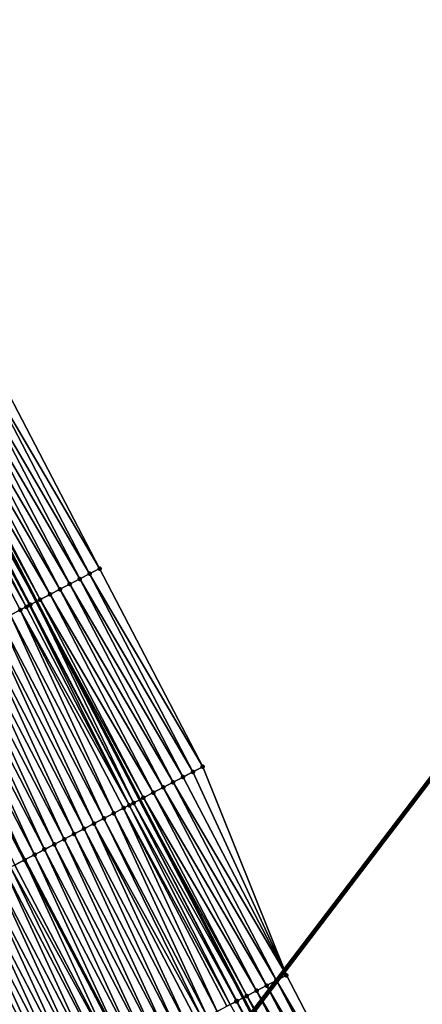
# Model space of a CAD drawing. Header units: feet. Extents: x 2007189 to 2022806, y 818621 to 837694.
# Tile 152 of 256: x 2012457 to 2012493, y 824795 to 824883. Entities that reach past the tile are written whole.
import ezdxf

# ---------------------------------------------------------------- set-up
doc = ezdxf.new("R2010")
doc.units = ezdxf.units.FT
doc.header["$MEASUREMENT"] = 0
for name, color, linetype, lineweight in [('EP_Travel Lane', 172, 'Continuous', 53), ('Notes', 102, 'Continuous', 100), ('Road Shots', 141, 'Continuous', 100), ('Road X-Section', 40, 'Continuous', 13), ('STRIPING', 60, 'Continuous', 53)]:
    doc.layers.add(name, color=color, linetype=linetype, lineweight=lineweight)
doc.layers.add('I-77-MM17-21_SB-Surface-Border', color=7, linetype='Continuous')
doc.layers.add('I-77-MM17-21_SB-Surface-TIN', color=7, linetype='Continuous')

msp = doc.modelspace()

# ---------------------------------------------------------------- linework, layer by layer
at = {"layer": 'EP_Travel Lane'}
msp.add_polyline3d([(2012375.431, 824990.43, 321.712), (2012384.67, 824972.693, 321.477), (2012393.908, 824954.956, 321.275), (2012403.147, 824937.219, 321.029), (2012412.385, 824919.483, 320.744), (2012421.623, 824901.747, 320.456), (2012430.861, 824884.011, 320.157), (2012440.104, 824866.289, 319.859), (2012449.356, 824848.56, 319.567), (2012458.608, 824830.831, 319.275), (2012467.86, 824813.102, 319.007), (2012477.113, 824795.373, 318.723), (2012486.365, 824777.645, 318.41)], dxfattribs=at)
at = {"layer": 'I-77-MM17-21_SB-Surface-Border', "color": 3, "linetype": 'Continuous', "lineweight": -3}
msp.add_polyline3d([(2012381.075, 824993.373, 321.481), (2012390.314, 824975.637, 321.244), (2012399.552, 824957.899, 321.058), (2012409.677, 824940.625, 320.766), (2012418.915, 824922.888, 320.479), (2012428.153, 824905.152, 320.197), (2012437.391, 824887.416, 319.892), (2012445.745, 824869.237, 319.63), (2012454.998, 824851.508, 319.338), (2012464.25, 824833.779, 319.058), (2012473.502, 824816.05, 318.786), (2012480.982, 824797.394, 318.587), (2012490.233, 824779.666, 318.267)], dxfattribs=at)
at = {"layer": 'I-77-MM17-21_SB-Surface-TIN', "color": 128, "linetype": 'Continuous', "lineweight": -3}
for points in [[(2012464.25, 824833.779, 319.058), (2012454.998, 824851.508, 319.338), (2012454.111, 824851.045, 319.382)], [(2012462.477, 824832.853, 319.145), (2012453.225, 824850.582, 319.423), (2012452.339, 824850.118, 319.465)], [(2012463.363, 824833.316, 319.104), (2012454.111, 824851.045, 319.382), (2012453.225, 824850.582, 319.423)], [(2012462.477, 824832.853, 319.145), (2012463.363, 824833.316, 319.104), (2012453.225, 824850.582, 319.423)], [(2012463.363, 824833.316, 319.104), (2012464.25, 824833.779, 319.058), (2012454.111, 824851.045, 319.382)], [(2012460.705, 824831.926, 319.222), (2012451.452, 824849.655, 319.506), (2012450.566, 824849.192, 319.543)], [(2012461.591, 824832.389, 319.186), (2012452.339, 824850.118, 319.465), (2012451.452, 824849.655, 319.506)], [(2012460.705, 824831.926, 319.222), (2012461.591, 824832.389, 319.186), (2012451.452, 824849.655, 319.506)], [(2012461.591, 824832.389, 319.186), (2012462.477, 824832.853, 319.145), (2012452.339, 824850.118, 319.465)], [(2012459.818, 824831.463, 319.248), (2012450.566, 824849.192, 319.543), (2012449.68, 824848.729, 319.565)], [(2012459.818, 824831.463, 319.248), (2012460.705, 824831.926, 319.222), (2012450.566, 824849.192, 319.543)], [(2012457.695, 824830.355, 319.277), (2012448.52, 824848.124, 319.567), (2012447.907, 824847.804, 319.557)], [(2012457.99, 824830.509, 319.278), (2012448.793, 824848.267, 319.568), (2012448.52, 824848.124, 319.567)], [(2012457.695, 824830.355, 319.277), (2012457.99, 824830.509, 319.278), (2012448.52, 824848.124, 319.567)], [(2012448.793, 824848.267, 319.568), (2012458.608, 824830.831, 319.275), (2012449.356, 824848.56, 319.567)], [(2012458.045, 824830.538, 319.278), (2012458.608, 824830.831, 319.275), (2012448.793, 824848.267, 319.568)], [(2012457.99, 824830.509, 319.278), (2012458.045, 824830.538, 319.278), (2012448.793, 824848.267, 319.568)], [(2012458.932, 824831, 319.274), (2012449.68, 824848.729, 319.565), (2012449.356, 824848.56, 319.567)], [(2012458.932, 824831, 319.274), (2012449.356, 824848.56, 319.567), (2012458.608, 824830.831, 319.275)], [(2012458.932, 824831, 319.274), (2012459.818, 824831.463, 319.248), (2012449.68, 824848.729, 319.565)], [(2012456.272, 824829.613, 319.253), (2012457.159, 824830.075, 319.268), (2012447.907, 824847.804, 319.557)], [(2012457.159, 824830.075, 319.268), (2012457.695, 824830.355, 319.277), (2012447.907, 824847.804, 319.557)], [(2012473.502, 824816.05, 318.786), (2012464.25, 824833.779, 319.058), (2012463.363, 824833.316, 319.104)], [(2012472.616, 824815.587, 318.829), (2012463.363, 824833.316, 319.104), (2012462.477, 824832.853, 319.145)], [(2012472.616, 824815.587, 318.829), (2012473.502, 824816.05, 318.786), (2012463.363, 824833.316, 319.104)], [(2012470.843, 824814.66, 318.911), (2012461.591, 824832.389, 319.186), (2012460.705, 824831.926, 319.222)], [(2012471.729, 824815.123, 318.869), (2012462.477, 824832.853, 319.145), (2012461.591, 824832.389, 319.186)], [(2012470.843, 824814.66, 318.911), (2012471.729, 824815.123, 318.869), (2012461.591, 824832.389, 319.186)], [(2012471.729, 824815.123, 318.869), (2012472.616, 824815.587, 318.829), (2012462.477, 824832.853, 319.145)], [(2012469.07, 824813.734, 318.981), (2012459.818, 824831.463, 319.248), (2012458.932, 824831, 319.274)], [(2012469.957, 824814.197, 318.948), (2012460.705, 824831.926, 319.222), (2012459.818, 824831.463, 319.248)], [(2012469.07, 824813.734, 318.981), (2012469.957, 824814.197, 318.948), (2012459.818, 824831.463, 319.248)], [(2012469.957, 824814.197, 318.948), (2012470.843, 824814.66, 318.911), (2012460.705, 824831.926, 319.222)], [(2012466.916, 824812.61, 319.009), (2012457.695, 824830.355, 319.277), (2012457.159, 824830.075, 319.268)], [(2012466.916, 824812.61, 319.009), (2012457.99, 824830.509, 319.278), (2012457.695, 824830.355, 319.277)], [(2012467.298, 824812.808, 319.011), (2012458.045, 824830.538, 319.278), (2012457.99, 824830.509, 319.278)], [(2012466.916, 824812.61, 319.009), (2012467.298, 824812.808, 319.011), (2012457.99, 824830.509, 319.278)], [(2012467.301, 824812.81, 319.011), (2012458.608, 824830.831, 319.275), (2012458.045, 824830.538, 319.278)], [(2012467.298, 824812.808, 319.011), (2012467.301, 824812.81, 319.011), (2012458.045, 824830.538, 319.278)], [(2012468.184, 824813.271, 319.005), (2012458.932, 824831, 319.274), (2012458.608, 824830.831, 319.275)], [(2012468.184, 824813.271, 319.005), (2012458.608, 824830.831, 319.275), (2012467.86, 824813.102, 319.007)], [(2012467.301, 824812.81, 319.011), (2012467.86, 824813.102, 319.007), (2012458.608, 824830.831, 319.275)], [(2012468.184, 824813.271, 319.005), (2012469.07, 824813.734, 318.981), (2012458.932, 824831, 319.274)], [(2012464.638, 824811.421, 318.962), (2012456.272, 824829.613, 319.253), (2012455.385, 824829.15, 319.234)], [(2012465.524, 824811.883, 318.981), (2012457.159, 824830.075, 319.268), (2012456.272, 824829.613, 319.253)], [(2012464.638, 824811.421, 318.962), (2012465.524, 824811.883, 318.981), (2012456.272, 824829.613, 319.253)], [(2012465.524, 824811.883, 318.981), (2012466.411, 824812.346, 319), (2012457.159, 824830.075, 319.268)], [(2012466.411, 824812.346, 319), (2012466.916, 824812.61, 319.009), (2012457.159, 824830.075, 319.268)], [(2012462.864, 824810.496, 318.927), (2012454.499, 824828.688, 319.215), (2012453.612, 824828.225, 319.2)], [(2012463.751, 824810.959, 318.944), (2012455.385, 824829.15, 319.234), (2012454.499, 824828.688, 319.215)], [(2012462.864, 824810.496, 318.927), (2012463.751, 824810.959, 318.944), (2012454.499, 824828.688, 319.215)], [(2012463.751, 824810.959, 318.944), (2012464.638, 824811.421, 318.962), (2012455.385, 824829.15, 319.234)], [(2012461.091, 824809.571, 318.891), (2012452.726, 824827.763, 319.183), (2012451.839, 824827.3, 319.167)], [(2012461.978, 824810.034, 318.91), (2012453.612, 824828.225, 319.2), (2012452.726, 824827.763, 319.183)], [(2012461.091, 824809.571, 318.891), (2012461.978, 824810.034, 318.91), (2012452.726, 824827.763, 319.183)], [(2012461.978, 824810.034, 318.91), (2012462.864, 824810.496, 318.927), (2012453.612, 824828.225, 319.2)], [(2012459.318, 824808.647, 318.855), (2012450.952, 824826.838, 319.149), (2012450.066, 824826.376, 319.135)], [(2012460.204, 824809.109, 318.872), (2012451.839, 824827.3, 319.167), (2012450.952, 824826.838, 319.149)], [(2012459.318, 824808.647, 318.855), (2012460.204, 824809.109, 318.872), (2012450.952, 824826.838, 319.149)], [(2012460.204, 824809.109, 318.872), (2012461.091, 824809.571, 318.891), (2012451.839, 824827.3, 319.167)], [(2012449.179, 824825.913, 319.121), (2012448.292, 824825.451, 319.105), (2012457.544, 824807.722, 318.822)], [(2012458.431, 824808.184, 318.839), (2012450.066, 824826.376, 319.135), (2012449.179, 824825.913, 319.121)], [(2012458.431, 824808.184, 318.839), (2012449.179, 824825.913, 319.121), (2012457.544, 824807.722, 318.822)], [(2012458.431, 824808.184, 318.839), (2012459.318, 824808.647, 318.855), (2012450.066, 824826.376, 319.135)], [(2012456.658, 824807.259, 318.804), (2012457.544, 824807.722, 318.822), (2012448.292, 824825.451, 319.105)], [(2012480.982, 824797.394, 318.587), (2012472.616, 824815.587, 318.829), (2012471.729, 824815.123, 318.869)], [(2012480.982, 824797.394, 318.587), (2012473.502, 824816.05, 318.786), (2012472.616, 824815.587, 318.829)], [(2012480.095, 824796.931, 318.623), (2012470.843, 824814.66, 318.911), (2012469.957, 824814.197, 318.948)], [(2012480.982, 824797.394, 318.587), (2012471.729, 824815.123, 318.869), (2012470.843, 824814.66, 318.911)], [(2012480.095, 824796.931, 318.623), (2012480.982, 824797.394, 318.587), (2012470.843, 824814.66, 318.911)], [(2012478.323, 824796.005, 318.691), (2012469.07, 824813.734, 318.981), (2012468.184, 824813.271, 319.005)], [(2012479.209, 824796.468, 318.658), (2012469.957, 824814.197, 318.948), (2012469.07, 824813.734, 318.981)], [(2012478.323, 824796.005, 318.691), (2012479.209, 824796.468, 318.658), (2012469.07, 824813.734, 318.981)], [(2012479.209, 824796.468, 318.658), (2012480.095, 824796.931, 318.623), (2012469.957, 824814.197, 318.948)], [(2012476.511, 824795.059, 318.732), (2012467.298, 824812.808, 319.011), (2012466.916, 824812.61, 319.009)], [(2012476.55, 824795.079, 318.732), (2012467.301, 824812.81, 319.011), (2012467.298, 824812.808, 319.011)], [(2012476.511, 824795.059, 318.732), (2012476.55, 824795.079, 318.732), (2012467.298, 824812.808, 319.011)], [(2012467.301, 824812.81, 319.011), (2012477.113, 824795.373, 318.723), (2012467.86, 824813.102, 319.007)], [(2012476.55, 824795.079, 318.732), (2012477.113, 824795.373, 318.723), (2012467.301, 824812.81, 319.011)], [(2012477.436, 824795.542, 318.719), (2012468.184, 824813.271, 319.005), (2012467.86, 824813.102, 319.007)], [(2012477.436, 824795.542, 318.719), (2012467.86, 824813.102, 319.007), (2012477.113, 824795.373, 318.723)], [(2012477.436, 824795.542, 318.719), (2012478.323, 824796.005, 318.691), (2012468.184, 824813.271, 319.005)], [(2012473.89, 824793.692, 318.683), (2012465.524, 824811.883, 318.981), (2012464.638, 824811.421, 318.962)], [(2012474.777, 824794.154, 318.702), (2012466.411, 824812.346, 319), (2012465.524, 824811.883, 318.981)], [(2012473.89, 824793.692, 318.683), (2012474.777, 824794.154, 318.702), (2012465.524, 824811.883, 318.981)], [(2012475.964, 824794.774, 318.727), (2012466.916, 824812.61, 319.009), (2012466.411, 824812.346, 319)], [(2012474.777, 824794.154, 318.702), (2012475.663, 824794.617, 318.722), (2012466.411, 824812.346, 319)], [(2012475.663, 824794.617, 318.722), (2012475.964, 824794.774, 318.727), (2012466.411, 824812.346, 319)], [(2012475.964, 824794.774, 318.727), (2012476.511, 824795.059, 318.732), (2012466.916, 824812.61, 319.009)], [(2012472.116, 824792.767, 318.643), (2012463.751, 824810.959, 318.944), (2012462.864, 824810.496, 318.927)], [(2012473.481, 824793.479, 318.674), (2012464.638, 824811.421, 318.962), (2012463.751, 824810.959, 318.944)], [(2012472.116, 824792.767, 318.643), (2012473.003, 824793.23, 318.663), (2012463.751, 824810.959, 318.944)], [(2012473.003, 824793.23, 318.663), (2012473.481, 824793.479, 318.674), (2012463.751, 824810.959, 318.944)], [(2012473.481, 824793.479, 318.674), (2012473.89, 824793.692, 318.683), (2012464.638, 824811.421, 318.962)], [(2012470.343, 824791.842, 318.607), (2012461.978, 824810.034, 318.91), (2012461.091, 824809.571, 318.891)], [(2012471.23, 824792.305, 318.626), (2012462.864, 824810.496, 318.927), (2012461.978, 824810.034, 318.91)], [(2012470.343, 824791.842, 318.607), (2012471.23, 824792.305, 318.626), (2012461.978, 824810.034, 318.91)], [(2012471.23, 824792.305, 318.626), (2012472.116, 824792.767, 318.643), (2012462.864, 824810.496, 318.927)], [(2012468.57, 824790.918, 318.57), (2012460.204, 824809.109, 318.872), (2012459.318, 824808.647, 318.855)], [(2012469.457, 824791.38, 318.587), (2012461.091, 824809.571, 318.891), (2012460.204, 824809.109, 318.872)], [(2012468.57, 824790.918, 318.57), (2012469.457, 824791.38, 318.587), (2012460.204, 824809.109, 318.872)], [(2012469.457, 824791.38, 318.587), (2012470.343, 824791.842, 318.607), (2012461.091, 824809.571, 318.891)], [(2012467.683, 824790.455, 318.556), (2012459.318, 824808.647, 318.855), (2012458.431, 824808.184, 318.839)], [(2012467.683, 824790.455, 318.556), (2012468.57, 824790.918, 318.57), (2012459.318, 824808.647, 318.855)], [(2012465.91, 824789.53, 318.522), (2012457.544, 824807.722, 318.822), (2012456.658, 824807.259, 318.804)], [(2012458.431, 824808.184, 318.839), (2012457.544, 824807.722, 318.822), (2012466.797, 824789.993, 318.541)], [(2012465.91, 824789.53, 318.522), (2012466.797, 824789.993, 318.541), (2012457.544, 824807.722, 318.822)], [(2012467.683, 824790.455, 318.556), (2012458.431, 824808.184, 318.839), (2012466.797, 824789.993, 318.541)], [(2012464.137, 824788.605, 318.475), (2012455.771, 824806.797, 318.783), (2012454.884, 824806.334, 318.758)], [(2012465.023, 824789.068, 318.499), (2012456.269, 824807.056, 318.796), (2012455.771, 824806.797, 318.783)], [(2012464.137, 824788.605, 318.475), (2012465.023, 824789.068, 318.499), (2012455.771, 824806.797, 318.783)], [(2012465.91, 824789.53, 318.522), (2012456.658, 824807.259, 318.804), (2012456.269, 824807.056, 318.796)], [(2012465.023, 824789.068, 318.499), (2012465.91, 824789.53, 318.522), (2012456.269, 824807.056, 318.796)], [(2012462.363, 824787.681, 318.437), (2012453.998, 824805.872, 318.738), (2012453.111, 824805.41, 318.723)], [(2012463.25, 824788.143, 318.454), (2012454.884, 824806.334, 318.758), (2012453.998, 824805.872, 318.738)], [(2012462.363, 824787.681, 318.437), (2012463.25, 824788.143, 318.454), (2012453.998, 824805.872, 318.738)], [(2012463.25, 824788.143, 318.454), (2012464.137, 824788.605, 318.475), (2012454.884, 824806.334, 318.758)], [(2012460.59, 824786.756, 318.404), (2012452.224, 824804.947, 318.708), (2012451.338, 824804.485, 318.69)], [(2012461.477, 824787.218, 318.422), (2012453.111, 824805.41, 318.723), (2012452.224, 824804.947, 318.708)], [(2012460.59, 824786.756, 318.404), (2012461.477, 824787.218, 318.422), (2012452.224, 824804.947, 318.708)], [(2012461.477, 824787.218, 318.422), (2012462.363, 824787.681, 318.437), (2012453.111, 824805.41, 318.723)], [(2012458.817, 824785.831, 318.371), (2012450.451, 824804.022, 318.672), (2012449.564, 824803.56, 318.655)], [(2012459.703, 824786.293, 318.386), (2012451.338, 824804.485, 318.69), (2012450.451, 824804.022, 318.672)], [(2012458.817, 824785.831, 318.371), (2012459.703, 824786.293, 318.386), (2012450.451, 824804.022, 318.672)], [(2012459.703, 824786.293, 318.386), (2012460.59, 824786.756, 318.404), (2012451.338, 824804.485, 318.69)], [(2012457.93, 824785.368, 318.36), (2012449.564, 824803.56, 318.655), (2012448.678, 824803.097, 318.641)], [(2012457.043, 824784.906, 318.346), (2012457.93, 824785.368, 318.36), (2012448.678, 824803.097, 318.641)], [(2012457.93, 824785.368, 318.36), (2012458.817, 824785.831, 318.371), (2012449.564, 824803.56, 318.655)], [(2012489.347, 824779.203, 318.313), (2012480.095, 824796.931, 318.623), (2012479.209, 824796.468, 318.658)], [(2012490.233, 824779.666, 318.267), (2012480.982, 824797.394, 318.587), (2012480.095, 824796.931, 318.623)], [(2012489.347, 824779.203, 318.313), (2012490.233, 824779.666, 318.267), (2012480.095, 824796.931, 318.623)], [(2012487.575, 824778.276, 318.385), (2012478.323, 824796.005, 318.691), (2012477.436, 824795.542, 318.719)], [(2012488.461, 824778.74, 318.351), (2012479.209, 824796.468, 318.658), (2012478.323, 824796.005, 318.691)], [(2012487.575, 824778.276, 318.385), (2012488.461, 824778.74, 318.351), (2012478.323, 824796.005, 318.691)], [(2012488.461, 824778.74, 318.351), (2012489.347, 824779.203, 318.313), (2012479.209, 824796.468, 318.658)], [(2012485.802, 824777.351, 318.412), (2012476.511, 824795.059, 318.732), (2012475.964, 824794.774, 318.727)], [(2012485.802, 824777.351, 318.412), (2012476.55, 824795.079, 318.732), (2012476.511, 824795.059, 318.732)], [(2012485.972, 824777.44, 318.412), (2012477.113, 824795.373, 318.723), (2012476.55, 824795.079, 318.732)], [(2012485.802, 824777.351, 318.412), (2012485.972, 824777.44, 318.412), (2012476.55, 824795.079, 318.732)], [(2012486.688, 824777.814, 318.408), (2012477.436, 824795.542, 318.719), (2012477.113, 824795.373, 318.723)], [(2012486.688, 824777.814, 318.408), (2012477.113, 824795.373, 318.723), (2012486.365, 824777.645, 318.41)], [(2012485.972, 824777.44, 318.412), (2012486.365, 824777.645, 318.41), (2012477.113, 824795.373, 318.723)], [(2012486.688, 824777.814, 318.408), (2012487.575, 824778.276, 318.385), (2012477.436, 824795.542, 318.719)]]:
    msp.add_3dface(points, dxfattribs=at)
at = {"layer": 'Notes'}
msp.add_line((2012432.629, 824734.62), (2012584.424, 824933.733), dxfattribs=at)
at = {"layer": 'Road Shots', "lineweight": 100}
for p in [(2012464.25, 824833.779, 319.058), (2012463.363, 824833.316, 319.104), (2012461.591, 824832.389, 319.186), (2012462.477, 824832.853, 319.145), (2012459.818, 824831.463, 319.248), (2012460.705, 824831.926, 319.222), (2012457.695, 824830.355, 319.277), (2012457.99, 824830.509, 319.278), (2012458.045, 824830.538, 319.278), (2012458.932, 824831, 319.274), (2012457.159, 824830.075, 319.268), (2012472.616, 824815.587, 318.829), (2012473.502, 824816.05, 318.786), (2012470.843, 824814.66, 318.911), (2012471.729, 824815.123, 318.869), (2012469.07, 824813.734, 318.981), (2012469.957, 824814.197, 318.948), (2012467.298, 824812.808, 319.011), (2012467.301, 824812.81, 319.011), (2012468.184, 824813.271, 319.005), (2012465.524, 824811.883, 318.981), (2012466.411, 824812.346, 319), (2012466.916, 824812.61, 319.009), (2012463.751, 824810.959, 318.944), (2012464.638, 824811.421, 318.962), (2012461.978, 824810.034, 318.91), (2012462.864, 824810.496, 318.927), (2012460.204, 824809.109, 318.872), (2012461.091, 824809.571, 318.891), (2012459.318, 824808.647, 318.855), (2012457.544, 824807.722, 318.822), (2012458.431, 824808.184, 318.839), (2012480.095, 824796.931, 318.623), (2012480.982, 824797.394, 318.587), (2012478.323, 824796.005, 318.691), (2012479.209, 824796.468, 318.658), (2012476.511, 824795.059, 318.732), (2012476.55, 824795.079, 318.732), (2012477.436, 824795.542, 318.719)]:
    msp.add_point(p, dxfattribs=at)
at = {"layer": 'Road X-Section', "extrusion": (-0.462606, 0.886449, 0.014317), "flags": 128}
for points, elevation in [([(-2165740.743, 3179.969), (-2165739.743, 3180.015), (-2165738.743, 3180.056), (-2165737.743, 3180.098), (-2165736.743, 3180.133), (-2165735.743, 3180.16), (-2165734.743, 3180.185), (-2165733.743, 3180.189), (-2165733.681, 3180.189), (-2165733.348, 3180.188), (-2165732.743, 3180.179), (-2165731.743, 3180.164), (-2165730.743, 3180.145), (-2165729.743, 3180.126), (-2165728.743, 3180.111), (-2165727.743, 3180.094), (-2165726.743, 3180.079), (-2165725.743, 3180.061), (-2165724.743, 3180.047), (-2165723.743, 3180.032), (-2165722.743, 3180.016), (-2165721.743, 3179.998), (-2165721.394, 3179.99), (-2165720.743, 3179.972), (-2165719.743, 3179.946), (-2165718.743, 3179.929), (-2165717.743, 3179.916), (-2165716.743, 3179.905), (-2165715.743, 3179.889), (-2165714.743, 3179.87), (-2165713.743, 3179.856), (-2165712.743, 3179.846), (-2165711.743, 3179.83), (-2165710.743, 3179.812), (-2165709.743, 3179.798), (-2165708.743, 3179.778), (-2165707.743, 3179.76), (-2165706.743, 3179.744), (-2165705.743, 3179.729), (-2165704.743, 3179.715), (-2165703.743, 3179.699), (-2165702.743, 3179.684), (-2165701.743, 3179.67), (-2165700.743, 3179.654), (-2165699.743, 3179.638), (-2165698.743, 3179.612), (-2165697.743, 3179.583), (-2165696.743, 3179.549), (-2165695.743, 3179.508), (-2165694.743, 3179.472), (-2165694.024, 3179.449)], -199800.254), ([(-2165740.744, 3179.983), (-2165739.744, 3180.026), (-2165738.744, 3180.067), (-2165737.744, 3180.108), (-2165736.744, 3180.146), (-2165735.744, 3180.179), (-2165734.744, 3180.202), (-2165733.748, 3180.209), (-2165733.744, 3180.209), (-2165733.314, 3180.206), (-2165732.744, 3180.198), (-2165731.744, 3180.179), (-2165730.744, 3180.16), (-2165729.744, 3180.142), (-2165728.744, 3180.124), (-2165727.744, 3180.108), (-2165726.744, 3180.088), (-2165725.744, 3180.07), (-2165724.744, 3180.053), (-2165723.744, 3180.036), (-2165722.744, 3180.019), (-2165721.744, 3180.002), (-2165721.305, 3179.993), (-2165720.744, 3179.98), (-2165719.744, 3179.956), (-2165718.744, 3179.936), (-2165717.744, 3179.92), (-2165716.744, 3179.905), (-2165715.744, 3179.888), (-2165714.744, 3179.869), (-2165713.744, 3179.852), (-2165712.744, 3179.838), (-2165711.744, 3179.824), (-2165710.744, 3179.805), (-2165709.744, 3179.785), (-2165708.744, 3179.767), (-2165707.744, 3179.753), (-2165706.744, 3179.736), (-2165705.744, 3179.72), (-2165704.744, 3179.706), (-2165703.744, 3179.694), (-2165702.744, 3179.68), (-2165701.744, 3179.664), (-2165700.744, 3179.647), (-2165699.744, 3179.627), (-2165698.744, 3179.597), (-2165697.744, 3179.56), (-2165696.744, 3179.525), (-2165695.744, 3179.49), (-2165694.84, 3179.462)], -199820.252), ([(-2165738.743, 3180.071), (-2165737.743, 3180.107), (-2165736.743, 3180.142), (-2165735.743, 3180.174), (-2165734.743, 3180.202), (-2165733.743, 3180.216), (-2165733.7, 3180.216), (-2165733.082, 3180.211), (-2165732.743, 3180.206), (-2165731.743, 3180.186), (-2165730.743, 3180.167), (-2165730.283, 3180.158), (-2165729.743, 3180.147), (-2165728.743, 3180.127), (-2165727.743, 3180.11), (-2165726.743, 3180.091), (-2165725.743, 3180.071), (-2165724.743, 3180.054), (-2165723.743, 3180.04), (-2165722.743, 3180.025), (-2165721.743, 3180.006), (-2165720.743, 3179.983), (-2165719.743, 3179.959), (-2165718.743, 3179.938), (-2165717.743, 3179.921), (-2165716.743, 3179.906), (-2165715.743, 3179.888), (-2165714.743, 3179.87), (-2165713.743, 3179.855), (-2165712.743, 3179.843), (-2165711.743, 3179.83), (-2165710.743, 3179.811), (-2165709.743, 3179.788), (-2165708.743, 3179.764), (-2165707.743, 3179.744), (-2165706.743, 3179.729), (-2165705.743, 3179.712), (-2165704.743, 3179.695), (-2165703.743, 3179.68), (-2165702.743, 3179.666), (-2165701.743, 3179.65), (-2165700.743, 3179.638), (-2165699.743, 3179.621), (-2165698.743, 3179.597), (-2165697.743, 3179.567), (-2165696.743, 3179.536), (-2165696.44, 3179.526)], -199840.254)]:
    msp.add_lwpolyline(points, dxfattribs=dict(at, elevation=elevation))
at = {"layer": 'STRIPING'}
msp.add_polyline3d([(2012365.112, 824985.057, 321.584), (2012374.35, 824967.321, 321.323), (2012383.588, 824949.584, 321.094), (2012392.826, 824931.847, 320.835), (2012402.065, 824914.11, 320.564), (2012411.303, 824896.374, 320.273), (2012420.541, 824878.638, 319.991), (2012429.788, 824860.909, 319.683), (2012439.04, 824843.18, 319.394), (2012448.292, 824825.451, 319.105), (2012457.544, 824807.722, 318.822), (2012466.797, 824789.993, 318.541)], dxfattribs=at)

doc.saveas('drawing.dxf')
